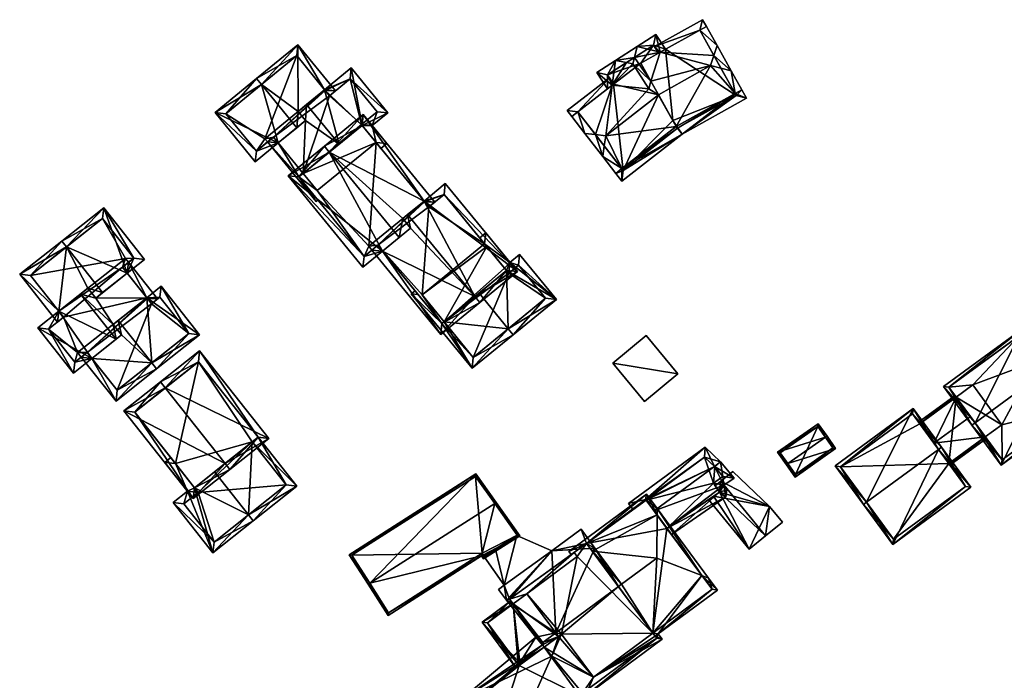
# Model space of a CAD drawing. Header units: inches. Extents: x 2523744 to 2528136, y 1148995 to 1152010.
# Tile 56 of 256: x 2524067 to 2524196, y 1150803 to 1150889. Entities that reach past the tile are written whole.
import ezdxf

# ---------------------------------------------------------------- set-up
doc = ezdxf.new("R2010")
doc.units = ezdxf.units.IN
doc.header["$MEASUREMENT"] = 0
doc.layers.add('Gebaeude Einzelhaus', color=10, linetype='Continuous')
doc.layers.add('Offenes Gebaeude', color=10, linetype='Continuous')

msp = doc.modelspace()

# ---------------------------------------------------------------- meshes
at = {"layer": 'Gebaeude Einzelhaus'}
mesh = msp.add_polyface(dxfattribs=at)
corners = [(2524142.648, 1150874.346, 466.503), (2524143.591, 1150871.5, 465.733), (2524143.791, 1150872.874, 466.503), (2524141.268, 1150874.493, 465.733), (2524143.984, 1150874.204, 467.248), (2524145.313, 1150869.283, 463.488), (2524146.103, 1150869.896, 463.488), (2524153.205, 1150875.411, 463.488), (2524150.881, 1150879.56, 467.248), (2524146.101, 1150868.268, 462.787), (2524153.996, 1150874.399, 462.787), (2524153.381, 1150875.186, 463.332), (2524160.926, 1150879.724, 463.488), (2524162.418, 1150879.103, 462.787), (2524161.799, 1150880.211, 463.488), (2524160.404, 1150882.709, 465.749), (2524159.074, 1150883.04, 466.49), (2524157.715, 1150883.378, 467.248), (2524150.885, 1150879.563, 467.248), (2524158.555, 1150886.018, 465.749), (2524158.14, 1150884.713, 466.49), (2524156.288, 1150888.028, 463.488), (2524157.161, 1150888.515, 463.488), (2524151.099, 1150885.13, 463.488), (2524149.886, 1150881.352, 465.628), (2524145.001, 1150880.947, 463.488), (2524144.837, 1150880.82, 463.488), (2524144.851, 1150880.819, 463.495), (2524140.336, 1150877.324, 463.488), (2524149.65, 1150880.354, 466.143), (2524139.545, 1150876.71, 463.488), (2524149.885, 1150881.348, 465.63), (2524146.278, 1150869.671, 463.332), (2524161.058, 1150879.488, 463.339), (2524153.444, 1150875.235, 463.339), (2524147.751, 1150884.44, 465.717), (2524145.279, 1150884.04, 464.963), (2524146.727, 1150883.782, 465.717), (2524148.119, 1150885.864, 464.963), (2524147.544, 1150883.636, 466.143), (2524142.835, 1150882.471, 462.934), (2524144.213, 1150880.324, 462.934), (2524150.96, 1150879.418, 465.726), (2524152.773, 1150876.184, 462.934), (2524150.967, 1150879.417, 465.722), (2524150.563, 1150887.433, 462.934), (2524151.792, 1150885.518, 462.934), (2524150.881, 1150879.56, 465.719), (2524150.261, 1150886.051, 463.633), (2524151.099, 1150885.132, 463.487), (2524150.916, 1150885.03, 463.633), (2524144.216, 1150882.17, 463.632), (2524145.006, 1150880.939, 463.632), (2524156.673, 1150889.39, 462.934), (2524150.375, 1150885.873, 462.934), (2524150.917, 1150885.028, 463.488), (2524138.939, 1150877.493, 462.934), (2524144.464, 1150881.783, 462.934), (2524145.001, 1150880.946, 463.488), (2524153.205, 1150875.411, 456.153), (2524152.773, 1150876.184, 456.153), (2524148.566, 1150883.715, 456.153), (2524151.792, 1150885.518, 456.153), (2524150.881, 1150879.56, 456.153), (2524145.001, 1150880.947, 456.153), (2524161.058, 1150879.488, 456.153), (2524156.288, 1150888.028, 456.153), (2524153.444, 1150875.235, 456.153), (2524146.278, 1150869.671, 456.153), (2524140.336, 1150877.324, 456.153), (2524144.216, 1150882.17, 456.153), (2524150.261, 1150886.051, 456.153), (2524150.916, 1150885.03, 456.153)]
mesh.append_faces([[corners[k] for k in face] for face in [(56, 28, 30), (56, 57, 28), (28, 57, 26), (26, 57, 58), (57, 26, 58), (57, 28, 26), (57, 56, 28), (28, 56, 30), (54, 49, 55), (54, 21, 49), (49, 21, 23), (54, 53, 21), (21, 53, 22), (21, 49, 23), (21, 54, 49), (49, 54, 55), (21, 53, 54), (21, 22, 53), (26, 52, 27), (41, 51, 26), (26, 51, 52), (51, 36, 37), (41, 40, 51), (51, 40, 36), (38, 35, 36), (36, 35, 37), (50, 48, 49), (49, 48, 46), (46, 48, 45), (45, 48, 38), (38, 48, 35), (24, 47, 44), (44, 47, 42), (24, 31, 47), (24, 39, 31), (31, 39, 29), (23, 35, 24), (24, 35, 39), (23, 38, 35), (46, 45, 23), (23, 45, 38), (42, 43, 44), (37, 26, 39), (39, 26, 29), (26, 40, 41), (37, 36, 26), (26, 36, 40), (35, 37, 39), (38, 36, 35), (35, 36, 37), (22, 19, 21), (21, 19, 20), (15, 20, 19), (15, 16, 20), (14, 12, 15), (15, 12, 16), (11, 34, 10), (34, 33, 10), (10, 33, 13), (13, 33, 14), (14, 33, 12), (6, 32, 5), (5, 32, 9), (9, 32, 10), (10, 32, 11), (6, 1, 2), (6, 5, 1), (2, 1, 0), (0, 1, 3), (0, 3, 28), (28, 3, 30), (29, 8, 31), (29, 4, 8), (28, 3, 0), (28, 30, 3), (29, 27, 4), (4, 27, 0), (26, 28, 0), (26, 0, 27), (25, 26, 27), (17, 24, 18), (20, 23, 17), (17, 23, 24), (20, 21, 23), (20, 19, 21), (21, 19, 22), (15, 20, 16), (16, 20, 17), (15, 19, 20), (12, 17, 7), (7, 17, 18), (12, 16, 17), (14, 15, 12), (12, 15, 16), (11, 12, 7), (12, 13, 14), (11, 10, 12), (12, 10, 13), (6, 11, 7), (6, 10, 11), (5, 9, 6), (6, 9, 10), (4, 7, 8), (1, 6, 2), (2, 6, 4), (4, 6, 7), (1, 5, 6), (0, 2, 4), (3, 1, 0), (0, 1, 2)]], dxfattribs={"color": 13})
mesh.append_faces([[corners[k] for k in face] for face in [(72, 61, 71), (71, 61, 70), (70, 61, 64), (63, 61, 60), (68, 63, 60), (63, 68, 64), (64, 68, 69), (60, 67, 68), (60, 65, 67), (60, 62, 65), (65, 62, 66), (61, 63, 64), (60, 61, 62), (47, 31, 8), (8, 42, 47), (43, 59, 60), (8, 7, 42), (42, 7, 43), (43, 7, 59), (59, 43, 60), (44, 18, 24), (59, 7, 43), (43, 7, 44), (44, 7, 18)]], dxfattribs={"color": 41})
mesh = msp.add_polyface(dxfattribs=at)
corners = [(2524112.085, 1150875.566, 466.401), (2524113.413, 1150875.523, 465.683), (2524115.478, 1150877.214, 463.768), (2524113.926, 1150873.318, 466.401), (2524115.334, 1150873.178, 465.683), (2524110.679, 1150883.073, 463.768), (2524107.197, 1150880.222, 466.997), (2524109.08, 1150873.105, 469.188), (2524104.835, 1150878.288, 469.188), (2524114.561, 1150872.545, 466.4), (2524104.707, 1150876.183, 468.087), (2524103.726, 1150877.38, 468.087), (2524104.395, 1150869.269, 464.536), (2524101.131, 1150873.255, 464.537), (2524099.724, 1150873.395, 463.768), (2524100.498, 1150874.029, 464.537), (2524103.836, 1150868.811, 463.981), (2524106.096, 1150865.613, 463.768), (2524106.311, 1150865.789, 463.981), (2524110.539, 1150881.665, 464.486), (2524107.274, 1150880.129, 466.997), (2524114.07, 1150877.354, 464.486), (2524112.005, 1150875.663, 466.401), (2524107.829, 1150879.446, 466.999), (2524107.197, 1150880.222, 464.598), (2524108.602, 1150880.079, 463.823), (2524103.679, 1150886.093, 463.823), (2524107.274, 1150880.129, 464.597), (2524107.829, 1150879.446, 464.6), (2524098.919, 1150880.902, 469.244), (2524098.285, 1150881.676, 469.244), (2524103.555, 1150875.24, 469.244), (2524092.85, 1150877.225, 463.823), (2524101.131, 1150873.255, 466.827), (2524098.12, 1150870.789, 463.823), (2524094.258, 1150877.085, 464.595), (2524098.26, 1150872.196, 464.595), (2524100.498, 1150874.029, 466.827), (2524103.539, 1150884.685, 464.601), (2524099.724, 1150873.395, 456.055), (2524100.498, 1150874.029, 456.055), (2524104.395, 1150869.269, 456.055), (2524112.085, 1150875.566, 456.055), (2524113.926, 1150873.318, 456.055), (2524112.005, 1150875.663, 456.055), (2524114.07, 1150877.354, 456.055), (2524110.539, 1150881.665, 456.055), (2524107.829, 1150879.446, 456.055), (2524107.274, 1150880.129, 456.055), (2524107.197, 1150880.222, 456.055), (2524099.378, 1150873.818, 456.055), (2524106.236, 1150867.02, 456.055), (2524103.539, 1150884.685, 456.055), (2524094.258, 1150877.085, 456.055), (2524098.26, 1150872.196, 456.055)]
mesh.append_faces([[corners[k] for k in face] for face in [(26, 38, 30), (30, 38, 29), (25, 24, 26), (26, 24, 38), (28, 27, 25), (25, 27, 24), (34, 36, 33), (33, 36, 37), (35, 30, 29), (34, 32, 36), (36, 32, 35), (35, 32, 30), (29, 33, 31), (29, 32, 33), (33, 32, 34), (29, 30, 32), (11, 31, 10), (11, 29, 31), (24, 26, 11), (11, 26, 29), (29, 26, 30), (28, 25, 27), (27, 25, 24), (24, 25, 26), (23, 20, 19), (5, 19, 6), (3, 4, 9), (21, 1, 22), (22, 1, 0), (0, 1, 3), (3, 1, 4), (5, 2, 19), (19, 2, 21), (21, 2, 1), (16, 13, 12), (16, 14, 13), (13, 14, 15), (18, 17, 16), (16, 17, 14), (19, 20, 6), (16, 17, 18), (16, 14, 17), (12, 13, 16), (16, 13, 14), (14, 13, 15), (7, 10, 12), (12, 10, 13), (7, 8, 10), (10, 8, 11), (4, 3, 9), (0, 6, 7), (7, 6, 8), (0, 5, 6), (0, 2, 5), (4, 1, 3), (3, 1, 0), (0, 1, 2)]], dxfattribs={"color": 13})
mesh.append_faces([[corners[k] for k in face] for face in [(49, 50, 52), (52, 50, 53), (53, 50, 54), (54, 50, 39), (37, 13, 33), (37, 15, 13), (36, 15, 37), (36, 14, 15), (36, 54, 14), (14, 54, 39), (36, 35, 54), (54, 35, 53), (35, 52, 53), (29, 38, 35), (35, 38, 52), (24, 52, 38), (24, 49, 52), (31, 33, 10), (10, 33, 13), (41, 43, 51), (41, 42, 43), (41, 44, 42), (44, 46, 45), (41, 47, 44), (44, 47, 46), (41, 40, 47), (47, 40, 48), (48, 40, 49), (49, 40, 50), (50, 40, 39), (28, 20, 23), (28, 27, 20), (28, 47, 27), (27, 47, 48), (27, 24, 20), (20, 24, 6), (27, 49, 24), (27, 48, 49), (19, 28, 23), (19, 47, 28), (19, 46, 47), (19, 21, 46), (46, 21, 45), (21, 44, 45), (21, 22, 44), (0, 44, 22), (0, 42, 44), (0, 3, 42), (42, 3, 43), (13, 41, 12), (13, 40, 41), (13, 15, 40), (14, 40, 15), (14, 39, 40), (8, 6, 11), (11, 6, 24)]], dxfattribs={"color": 41})
mesh = msp.add_polyface(dxfattribs=at)
corners = [(2524122.4, 1150848.216, 465.649), (2524127.49, 1150852.384, 470.405), (2524126.856, 1150853.158, 470.405), (2524118.446, 1150862.112, 469.801), (2524118.058, 1150863.904, 470.405), (2524114.775, 1150859.106, 466.371), (2524117.412, 1150863.375, 469.801), (2524113.368, 1150859.247, 465.649), (2524114.141, 1150859.88, 466.371), (2524132.421, 1150856.423, 465.649), (2524120.202, 1150865.659, 468.337), (2524122.988, 1150867.941, 465.649), (2524122.54, 1150849.624, 466.372), (2524131.014, 1150856.563, 466.395), (2524122.848, 1150866.534, 466.395), (2524120.278, 1150865.566, 468.337), (2524120.833, 1150864.884, 468.339), (2524121.607, 1150865.518, 466.533), (2524120.202, 1150865.659, 467.241), (2524120.278, 1150865.566, 467.241), (2524112.225, 1150876.974, 466.533), (2524107.797, 1150872.055, 471.179), (2524120.833, 1150864.884, 467.243), (2524107.163, 1150872.829, 471.179), (2524116.945, 1150860.883, 471.179), (2524102.429, 1150868.951, 466.533), (2524114.775, 1150859.106, 469.049), (2524112.211, 1150857.006, 466.533), (2524112.085, 1150875.566, 467.243), (2524103.836, 1150868.811, 467.292), (2524112.351, 1150858.414, 467.292), (2524114.141, 1150859.88, 469.049), (2524113.368, 1150859.247, 456.055), (2524114.141, 1150859.88, 456.055), (2524122.54, 1150849.624, 463.346), (2524122.54, 1150849.624, 456.055), (2524127.401, 1150853.604, 468.193), (2524122.822, 1150849.855, 463.627), (2524122.822, 1150849.855, 456.055), (2524131.014, 1150856.563, 464.879), (2524130.742, 1150856.895, 464.879), (2524131.014, 1150856.563, 464.877), (2524128.134, 1150860.079, 464.879), (2524122.848, 1150866.534, 456.055), (2524128.134, 1150860.079, 456.055), (2524120.833, 1150864.884, 456.055), (2524120.278, 1150865.566, 456.055), (2524120.202, 1150865.659, 456.055), (2524112.968, 1150859.735, 456.055), (2524119.943, 1150853.371, 456.055), (2524113.926, 1150873.318, 466.401), (2524113.926, 1150873.318, 456.055), (2524112.085, 1150875.566, 466.401), (2524109.08, 1150873.105, 469.188), (2524104.395, 1150869.269, 464.536), (2524103.836, 1150868.811, 463.981), (2524104.395, 1150869.269, 456.055), (2524103.836, 1150868.811, 456.055), (2524112.351, 1150858.414, 456.055), (2524106.236, 1150867.02, 456.055)]
mesh.append_faces([[corners[k] for k in face] for face in [(27, 30, 26), (26, 30, 31), (29, 23, 21), (27, 25, 30), (30, 25, 29), (29, 25, 23), (20, 28, 23), (23, 28, 21), (17, 18, 20), (20, 18, 28), (22, 19, 17), (17, 19, 18), (21, 26, 24), (21, 25, 26), (26, 25, 27), (21, 23, 25), (6, 24, 3), (6, 21, 24), (21, 20, 23), (17, 19, 22), (6, 18, 21), (21, 18, 20), (20, 18, 17), (17, 18, 19), (11, 14, 10), (10, 14, 15), (15, 14, 16), (13, 1, 2), (11, 9, 14), (14, 9, 13), (13, 9, 1), (0, 12, 1), (1, 12, 2), (0, 5, 12), (0, 7, 5), (5, 7, 8), (2, 10, 4), (2, 9, 10), (10, 9, 11), (2, 1, 9), (0, 5, 7), (7, 5, 8), (3, 4, 6), (0, 2, 5), (5, 2, 3), (3, 2, 4), (0, 1, 2)]], dxfattribs={"color": 13})
mesh.append_faces([[corners[k] for k in face] for face in [(59, 57, 56), (59, 58, 57), (47, 48, 51), (51, 48, 59), (59, 48, 58), (58, 48, 32), (31, 5, 26), (31, 8, 5), (30, 8, 31), (30, 7, 8), (30, 58, 7), (7, 58, 32), (30, 55, 58), (58, 55, 57), (30, 29, 55), (55, 56, 57), (55, 54, 56), (53, 28, 52), (53, 21, 28), (55, 29, 54), (54, 29, 53), (53, 29, 21), (28, 50, 52), (50, 47, 51), (28, 18, 50), (50, 18, 47), (24, 26, 3), (3, 26, 5), (33, 49, 35), (35, 49, 38), (33, 45, 49), (49, 45, 44), (44, 45, 43), (33, 46, 45), (33, 47, 46), (33, 48, 47), (33, 32, 48), (22, 15, 16), (22, 19, 15), (22, 45, 19), (19, 45, 46), (19, 10, 15), (19, 18, 10), (19, 46, 18), (18, 46, 47), (14, 22, 16), (14, 45, 22), (14, 43, 45), (14, 42, 43), (43, 42, 44), (14, 13, 42), (42, 13, 40), (40, 13, 41), (13, 36, 39), (37, 34, 38), (38, 34, 35), (36, 12, 37), (37, 12, 34), (13, 2, 36), (36, 2, 12), (34, 33, 35), (34, 5, 33), (33, 5, 8), (34, 12, 5), (7, 33, 8), (7, 32, 33), (4, 10, 6), (6, 10, 18)]], dxfattribs={"color": 41})
mesh = msp.add_polyface(dxfattribs=at)
corners = [(2524090.833, 1150848.163, 463.817), (2524085.805, 1150854.501, 463.817), (2524083.928, 1150853.013, 465.511), (2524084.572, 1150844.475, 468.905), (2524080.166, 1150850.031, 468.905), (2524085.193, 1150843.691, 468.905), (2524076.736, 1150845.076, 464.569), (2524076.115, 1150845.859, 464.569), (2524075.331, 1150845.238, 463.817), (2524079.891, 1150839.488, 463.817), (2524080.613, 1150848.149, 468.289), (2524079.525, 1150849.522, 468.289), (2524089.428, 1150848.325, 464.524), (2524085.643, 1150853.096, 464.524), (2524084.023, 1150852.893, 465.511), (2524084.544, 1150852.225, 465.516), (2524080.054, 1150840.893, 464.57), (2524069.639, 1150849.048, 463.817), (2524074.313, 1150843.154, 463.817), (2524076.736, 1150845.076, 466.024), (2524072.391, 1150851.23, 466.323), (2524079.9, 1150847.584, 468.905), (2524075.226, 1150853.478, 468.905), (2524083.928, 1150853.013, 464.489), (2524085.328, 1150852.846, 463.817), (2524081.526, 1150857.64, 463.817), (2524084.023, 1150852.893, 464.489), (2524084.544, 1150852.225, 464.493), (2524081.366, 1150856.236, 464.492), (2524080.743, 1150857.019, 464.493), (2524077.226, 1150852.954, 468.066), (2524076.199, 1150854.249, 468.066), (2524071.044, 1150848.885, 464.53), (2524073.013, 1150850.446, 466.323), (2524074.475, 1150844.559, 464.531), (2524076.115, 1150845.859, 466.024), (2524073.396, 1150859.646, 468.905), (2524072.775, 1150860.429, 468.905), (2524067.278, 1150856.07, 463.817), (2524072.391, 1150851.23, 464.542), (2524072.229, 1150849.825, 463.817), (2524073.013, 1150850.446, 464.542), (2524078.133, 1150853.673, 468.905), (2524081.366, 1150856.236, 465.913), (2524083.63, 1150858.031, 463.817), (2524078.273, 1150864.789, 463.817), (2524080.743, 1150857.019, 465.914), (2524082.225, 1150858.194, 464.542), (2524078.11, 1150863.384, 464.543), (2524068.683, 1150855.908, 464.542), (2524075.331, 1150845.238, 456.505), (2524076.115, 1150845.859, 456.505), (2524080.054, 1150840.893, 456.505), (2524089.428, 1150848.325, 456.505), (2524085.643, 1150853.096, 456.505), (2524084.544, 1150852.225, 456.505), (2524084.023, 1150852.893, 456.505), (2524083.928, 1150853.013, 456.505), (2524074.865, 1150845.826, 456.505), (2524072.391, 1150851.23, 456.505), (2524073.013, 1150850.446, 456.505), (2524071.044, 1150848.885, 456.505), (2524074.475, 1150844.559, 456.505), (2524080.743, 1150857.019, 456.505), (2524081.526, 1150857.64, 456.505), (2524081.121, 1150858.151, 456.505), (2524082.225, 1150858.194, 456.505), (2524078.11, 1150863.384, 456.505), (2524068.683, 1150855.908, 456.505)]
mesh.append_faces([[corners[k] for k in face] for face in [(40, 39, 41), (49, 37, 36), (40, 38, 39), (39, 38, 49), (49, 38, 37), (45, 48, 37), (37, 48, 36), (43, 47, 44), (44, 47, 45), (45, 47, 48), (43, 46, 47), (43, 36, 42), (43, 45, 36), (36, 45, 37), (43, 44, 45), (36, 31, 42), (42, 31, 30), (36, 39, 31), (39, 40, 41), (36, 38, 39), (39, 38, 40), (36, 37, 38), (23, 24, 26), (26, 24, 27), (29, 25, 28), (28, 25, 23), (23, 25, 24), (18, 34, 19), (19, 34, 35), (17, 32, 18), (18, 32, 34), (17, 20, 32), (32, 20, 33), (11, 21, 10), (11, 22, 21), (23, 30, 11), (11, 30, 22), (22, 30, 31), (23, 28, 30), (23, 25, 28), (28, 25, 29), (27, 24, 26), (26, 24, 23), (23, 24, 25), (20, 21, 22), (17, 19, 20), (20, 19, 21), (17, 18, 19), (9, 16, 5), (5, 16, 3), (8, 6, 9), (9, 6, 16), (8, 7, 6), (1, 13, 2), (2, 13, 14), (14, 13, 15), (0, 12, 1), (1, 12, 13), (0, 5, 12), (12, 5, 3), (10, 4, 11), (6, 3, 10), (10, 3, 4), (6, 9, 3), (3, 9, 5), (6, 8, 9), (6, 7, 8), (0, 3, 5), (0, 2, 3), (3, 2, 4), (0, 1, 2)]], dxfattribs={"color": 13})
mesh.append_faces([[corners[k] for k in face] for face in [(64, 65, 66), (66, 65, 67), (67, 65, 68), (68, 65, 59), (43, 30, 28), (43, 42, 30), (49, 59, 39), (49, 68, 59), (49, 67, 68), (36, 48, 49), (49, 48, 67), (48, 47, 67), (67, 47, 66), (47, 25, 66), (66, 25, 64), (46, 29, 47), (47, 29, 25), (43, 29, 46), (43, 28, 29), (63, 65, 64), (63, 59, 65), (63, 60, 59), (60, 58, 61), (61, 58, 62), (62, 58, 50), (63, 57, 60), (60, 57, 58), (29, 63, 25), (25, 63, 64), (28, 63, 29), (28, 57, 63), (28, 23, 57), (21, 19, 10), (10, 19, 6), (35, 6, 19), (35, 7, 6), (34, 7, 35), (34, 8, 7), (34, 62, 8), (8, 62, 50), (34, 32, 62), (62, 32, 61), (41, 32, 33), (41, 60, 32), (32, 60, 61), (39, 41, 20), (20, 41, 33), (39, 60, 41), (39, 59, 60), (22, 31, 20), (20, 31, 39), (52, 55, 53), (53, 55, 54), (52, 51, 55), (55, 51, 56), (56, 51, 57), (57, 51, 58), (58, 51, 50), (27, 14, 15), (27, 26, 14), (27, 55, 26), (26, 55, 56), (26, 2, 14), (26, 23, 2), (26, 56, 23), (23, 56, 57), (13, 27, 15), (13, 54, 27), (27, 54, 55), (13, 12, 54), (54, 12, 53), (12, 52, 53), (3, 16, 12), (12, 16, 52), (6, 52, 16), (6, 51, 52), (6, 7, 51), (8, 51, 7), (8, 50, 51), (4, 2, 11), (11, 2, 23)]], dxfattribs={"color": 41})
mesh = msp.add_polyface(dxfattribs=at)
corners = [(2524131.232, 1150848.924, 468.193), (2524131.866, 1150848.15, 468.193), (2524137.534, 1150852.791, 462.994), (2524131.441, 1150857.62, 464.169), (2524132.721, 1150858.669, 462.994), (2524131.014, 1150856.563, 464.877), (2524128.134, 1150860.079, 464.879), (2524128.274, 1150861.486, 464.169), (2524130.742, 1150856.895, 464.879), (2524127.501, 1150860.853, 464.878), (2524127.401, 1150853.604, 468.193), (2524119.43, 1150853.422, 463.346), (2524119.027, 1150853.914, 463.346), (2524118.535, 1150853.511, 462.855), (2524122.54, 1150849.624, 463.346), (2524126.514, 1150843.768, 462.855), (2524122.822, 1150849.855, 463.627), (2524126.654, 1150845.175, 463.626), (2524132.581, 1150857.261, 463.704), (2524131.301, 1150856.213, 464.878), (2524130.746, 1150856.895, 464.877), (2524136.126, 1150852.931, 463.704), (2524130.746, 1150856.895, 456.055), (2524128.422, 1150859.728, 456.055), (2524128.134, 1150860.079, 456.055), (2524122.822, 1150849.855, 456.055), (2524126.654, 1150845.175, 456.055), (2524136.126, 1150852.931, 456.055), (2524132.581, 1150857.261, 456.055), (2524131.301, 1150856.213, 456.055), (2524119.943, 1150853.371, 456.055)]
mesh.append_faces([[corners[k] for k in face] for face in [(7, 6, 9), (21, 1, 0), (18, 2, 21), (21, 2, 1), (18, 4, 2), (7, 3, 6), (6, 3, 20), (20, 3, 19), (19, 3, 18), (18, 3, 4), (15, 17, 1), (1, 17, 0), (15, 14, 17), (17, 14, 16), (15, 13, 14), (14, 13, 11), (11, 13, 12), (16, 0, 10), (14, 15, 16), (16, 15, 0), (0, 15, 1), (11, 13, 14), (14, 13, 15), (11, 12, 13), (0, 5, 10), (6, 7, 9), (5, 3, 8), (8, 3, 6), (6, 3, 7), (0, 2, 5), (5, 2, 3), (3, 2, 4), (0, 1, 2)]], dxfattribs={"color": 13})
mesh.append_faces([[corners[k] for k in face] for face in [(23, 30, 24), (23, 25, 30), (25, 29, 26), (26, 29, 27), (27, 29, 28), (23, 22, 25), (25, 22, 29), (19, 29, 20), (20, 29, 22), (19, 18, 29), (29, 18, 28), (18, 21, 28), (28, 21, 27), (0, 17, 21), (21, 17, 27), (27, 17, 26), (26, 17, 25), (25, 17, 16), (20, 23, 6), (6, 23, 24), (20, 22, 23)]], dxfattribs={"color": 41})
mesh = msp.add_polyface(dxfattribs=at)
corners = [(2524201.829, 1150843.588, 463.307), (2524195.756, 1150831.101, 458.66), (2524206.065, 1150838.65, 458.66), (2524192.327, 1150836.63, 463.307), (2524191.924, 1150836.335, 463.307), (2524202.233, 1150843.884, 463.307), (2524198.525, 1150848.946, 458.66), (2524188.216, 1150841.398, 458.66), (2524205.366, 1150838.758, 459.018), (2524195.864, 1150831.8, 459.018), (2524198.418, 1150848.248, 459.03), (2524188.915, 1150841.29, 459.03), (2524200.801, 1150844.993, 458.566), (2524205.366, 1150838.758, 451.965), (2524200.801, 1150844.993, 451.965), (2524198.418, 1150848.248, 458.37), (2524198.151, 1150848.052, 458.1), (2524188.915, 1150841.29, 451.965), (2524198.151, 1150848.052, 451.965), (2524193.662, 1150834.806, 457.64), (2524195.864, 1150831.8, 451.965), (2524191.726, 1150837.451, 459.49), (2524189.856, 1150840.005, 457.645), (2524189.856, 1150840.005, 451.965), (2524193.663, 1150834.806, 451.965), (2524195.831, 1150836.394, 451.965), (2524200.32, 1150844.685, 451.965), (2524200.726, 1150844.944, 451.965), (2524192.025, 1150841.593, 451.965)]
mesh.append_faces([[corners[k] for k in face] for face in [(3, 9, 4), (11, 3, 4), (7, 11, 4), (10, 11, 6), (6, 11, 7), (0, 10, 5), (8, 0, 5), (5, 10, 6), (2, 8, 5), (1, 9, 8), (4, 9, 1), (1, 8, 2), (3, 7, 4), (0, 6, 3), (3, 6, 7), (0, 5, 6), (0, 2, 5), (4, 1, 3), (3, 1, 0), (0, 1, 2)]], dxfattribs={"color": 13})
mesh.append_faces([[corners[k] for k in face] for face in [(26, 28, 18), (18, 28, 17), (17, 28, 23), (26, 25, 28), (25, 20, 24), (14, 13, 27), (27, 13, 26), (26, 13, 25), (25, 13, 20), (8, 9, 13), (13, 9, 20), (20, 19, 24), (22, 17, 23), (21, 11, 22), (22, 11, 17), (19, 3, 21), (21, 3, 11), (20, 9, 19), (19, 9, 3), (17, 16, 18), (16, 10, 15), (17, 11, 16), (16, 11, 10), (10, 12, 15), (12, 13, 14), (12, 8, 13), (10, 0, 12), (12, 0, 8)]], dxfattribs={"color": 41})
mesh = msp.add_polyface(dxfattribs=at)
corners = [(2524094.16, 1150831.322, 470.509), (2524094.781, 1150830.539, 470.509), (2524099.906, 1150834.603, 465.973), (2524086.329, 1150841.198, 470.509), (2524090.833, 1150846.045, 465.973), (2524085.708, 1150841.981, 470.509), (2524080.923, 1150838.188, 465.973), (2524089.996, 1150826.744, 465.973), (2524090.67, 1150844.64, 466.667), (2524098.501, 1150834.765, 466.667), (2524082.328, 1150838.025, 466.716), (2524090.159, 1150828.149, 466.716), (2524090.67, 1150844.64, 456.298), (2524098.501, 1150834.765, 456.298), (2524082.328, 1150838.025, 456.298), (2524087.664, 1150831.295, 465.675), (2524090.159, 1150828.149, 465.676), (2524087.664, 1150831.295, 456.298), (2524090.158, 1150828.148, 465.674), (2524090.159, 1150828.149, 456.298), (2524092.757, 1150830.21, 468.185), (2524097.705, 1150834.134, 463.794), (2524097.705, 1150834.134, 456.298)]
mesh.append_faces([[corners[k] for k in face] for face in [(11, 0, 1), (1, 0, 9), (1, 9, 2), (10, 11, 7), (7, 11, 1), (6, 10, 7), (3, 10, 5), (8, 3, 5), (5, 10, 6), (9, 8, 4), (2, 9, 4), (4, 8, 5), (0, 7, 1), (3, 6, 0), (0, 6, 7), (3, 5, 6), (3, 4, 5), (0, 2, 3), (3, 2, 4), (0, 1, 2)]], dxfattribs={"color": 13})
mesh.append_faces([[corners[k] for k in face] for face in [(22, 12, 13), (22, 17, 12), (12, 17, 14), (22, 19, 17), (13, 21, 22), (20, 11, 16), (20, 0, 11), (13, 9, 21), (21, 9, 20), (20, 9, 0), (15, 17, 18), (18, 17, 19), (15, 14, 17), (15, 10, 14), (15, 11, 10), (15, 16, 11), (3, 8, 10), (10, 8, 14), (14, 8, 12), (8, 9, 12), (12, 9, 13)]], dxfattribs={"color": 41})
mesh = msp.add_polyface(dxfattribs=at)
corners = [(2524193.662, 1150834.806, 457.64), (2524191.726, 1150837.451, 459.49), (2524186.955, 1150833.957, 459.49), (2524188.891, 1150831.313, 457.64), (2524189.039, 1150831.111, 457.499), (2524193.81, 1150834.604, 457.499), (2524189.856, 1150840.005, 457.645), (2524185.084, 1150836.512, 457.645), (2524189.708, 1150840.207, 457.499), (2524184.936, 1150836.714, 457.499), (2524185.084, 1150836.512, 451.965), (2524189.856, 1150840.005, 451.965), (2524188.891, 1150831.313, 451.965), (2524193.663, 1150834.806, 451.965), (2524192.025, 1150841.593, 451.965), (2524195.831, 1150836.394, 451.965)]
mesh.append_faces([[corners[k] for k in face] for face in [(8, 7, 9), (8, 6, 7), (3, 0, 4), (4, 0, 5), (7, 8, 9), (7, 6, 8), (7, 2, 6), (6, 2, 1), (0, 4, 5), (0, 3, 4), (0, 2, 3), (0, 1, 2)]], dxfattribs={"color": 13})
mesh.append_faces([[corners[k] for k in face] for face in [(11, 12, 10), (11, 13, 12), (11, 15, 13), (11, 14, 15), (13, 0, 12), (12, 0, 3), (10, 6, 11), (10, 7, 6)]], dxfattribs={"color": 41})
mesh = msp.add_polyface(dxfattribs=at)
corners = [(2524178.136, 1150826.239, 463.307), (2524184.251, 1150838.495, 458.66), (2524174.025, 1150831.006, 458.66), (2524187.556, 1150833.136, 463.307), (2524187.959, 1150833.431, 463.307), (2524177.733, 1150825.944, 463.307), (2524181.565, 1150820.71, 458.66), (2524191.791, 1150828.198, 458.66), (2524174.724, 1150830.899, 459.03), (2524181.673, 1150821.409, 459.018), (2524191.093, 1150828.305, 459.017), (2524184.144, 1150837.796, 459.031), (2524186.955, 1150833.957, 459.49), (2524185.084, 1150836.512, 457.645), (2524184.144, 1150837.796, 451.965), (2524188.891, 1150831.313, 457.64), (2524191.093, 1150828.305, 451.965), (2524188.891, 1150831.313, 451.965), (2524185.084, 1150836.512, 451.965), (2524174.724, 1150830.899, 451.965), (2524181.673, 1150821.409, 451.965)]
mesh.append_faces([[corners[k] for k in face] for face in [(11, 8, 1), (3, 11, 4), (10, 3, 4), (4, 11, 1), (7, 10, 4), (6, 9, 10), (6, 10, 7), (0, 9, 5), (8, 0, 5), (5, 9, 6), (1, 8, 2), (2, 8, 5), (3, 7, 4), (5, 6, 0), (0, 6, 3), (3, 6, 7), (0, 2, 5), (4, 1, 3), (3, 1, 0), (0, 1, 2)]], dxfattribs={"color": 13})
mesh.append_faces([[corners[k] for k in face] for face in [(17, 19, 18), (18, 19, 14), (16, 20, 17), (17, 20, 19), (10, 20, 16), (10, 9, 20), (9, 19, 20), (0, 8, 9), (9, 8, 19), (8, 14, 19), (8, 11, 14), (14, 13, 18), (15, 16, 17), (15, 10, 16), (12, 3, 15), (15, 3, 10), (14, 11, 13), (13, 11, 12), (12, 11, 3)]], dxfattribs={"color": 41})
mesh = msp.add_polyface(dxfattribs=at)
corners = [(2524167.839, 1150831.3, 458.764), (2524166.491, 1150832.784, 457.474), (2524167.634, 1150831.156, 458.764), (2524172.749, 1150834.749, 458.764), (2524171.813, 1150836.519, 457.474), (2524172.955, 1150834.893, 458.764), (2524168.764, 1150829.546, 457.474), (2524174.085, 1150833.283, 457.474), (2524166.84, 1150832.723, 457.636), (2524171.751, 1150836.17, 457.636), (2524168.825, 1150829.895, 457.638), (2524173.736, 1150833.344, 457.638), (2524173.736, 1150833.344, 452.149), (2524171.751, 1150836.17, 452.149), (2524166.84, 1150832.723, 452.149), (2524168.825, 1150829.895, 452.149)]
mesh.append_faces([[corners[k] for k in face] for face in [(3, 9, 5), (11, 3, 5), (5, 9, 4), (7, 11, 5), (6, 10, 11), (6, 11, 7), (0, 10, 2), (8, 0, 2), (2, 10, 6), (9, 8, 1), (4, 9, 1), (1, 8, 2), (0, 7, 3), (3, 7, 5), (0, 6, 7), (0, 2, 6), (4, 3, 5), (4, 1, 3), (3, 1, 0), (0, 1, 2)]], dxfattribs={"color": 13})
mesh.append_faces([[corners[k] for k in face] for face in [(13, 15, 14), (12, 15, 13), (11, 15, 12), (10, 15, 11), (0, 15, 10), (14, 15, 8), (8, 15, 0), (13, 14, 9), (9, 14, 8), (12, 13, 9), (3, 12, 9), (11, 12, 3)]], dxfattribs={"color": 41})
mesh = msp.add_polyface(dxfattribs=at)
corners = [(2524089.234, 1150827.704, 464.918), (2524087.35, 1150826.21, 463.098), (2524092.574, 1150819.62, 463.098), (2524097.22, 1150824.581, 468.185), (2524097.841, 1150823.798, 468.185), (2524090.159, 1150828.149, 465.676), (2524092.757, 1150830.21, 468.185), (2524087.664, 1150831.295, 465.675), (2524086.259, 1150831.458, 464.918), (2524087.043, 1150832.079, 465.675), (2524103.574, 1150828.343, 463.098), (2524097.705, 1150834.134, 463.794), (2524098.489, 1150834.755, 463.098), (2524102.169, 1150828.505, 463.793), (2524088.755, 1150826.048, 463.855), (2524092.736, 1150821.025, 463.855), (2524090.158, 1150828.148, 465.674), (2524090.639, 1150827.541, 465.674), (2524097.705, 1150834.134, 456.298), (2524102.169, 1150828.505, 456.298), (2524090.639, 1150827.541, 456.298), (2524090.159, 1150828.149, 456.298), (2524088.755, 1150826.048, 456.298), (2524092.736, 1150821.025, 456.298)]
mesh.append_faces([[corners[k] for k in face] for face in [(2, 15, 4), (4, 15, 3), (7, 8, 9), (14, 0, 17), (17, 0, 16), (16, 0, 7), (7, 0, 8), (2, 1, 15), (15, 1, 14), (14, 1, 0), (4, 13, 10), (10, 13, 12), (12, 13, 11), (4, 3, 13), (3, 11, 6), (3, 10, 11), (11, 10, 12), (3, 4, 10), (0, 7, 8), (8, 7, 9), (0, 5, 7), (5, 3, 6), (0, 2, 5), (5, 2, 3), (3, 2, 4), (0, 1, 2)]], dxfattribs={"color": 13})
mesh.append_faces([[corners[k] for k in face] for face in [(19, 20, 18), (18, 20, 21), (19, 23, 20), (20, 23, 22), (13, 23, 19), (13, 15, 23), (13, 3, 15), (15, 14, 23), (23, 14, 22), (14, 20, 22), (14, 17, 20), (21, 20, 16), (16, 20, 17), (19, 18, 13), (13, 18, 11)]], dxfattribs={"color": 41})
mesh = msp.add_polyface(dxfattribs=at)
corners = [(2524152.003, 1150822.82, 461.108), (2524152.598, 1150822.015, 460.578), (2524159.728, 1150826.934, 460.428), (2524159.45, 1150828.484, 461.174), (2524159.852, 1150827.85, 460.779), (2524158.208, 1150830.936, 462.607), (2524160.781, 1150829.4, 461.146), (2524150.317, 1150825.1, 462.607), (2524159.024, 1150831.539, 462.607), (2524149.214, 1150826.591, 461.488), (2524157.005, 1150833.468, 460.948), (2524146.989, 1150826.059, 460.948), (2524147.521, 1150825.339, 461.488), (2524149.276, 1150826.507, 461.551), (2524156.923, 1150832.163, 461.551), (2524159.317, 1150829.607, 461.693), (2524158.289, 1150830.859, 462.549), (2524158.859, 1150827.549, 460.962), (2524158.09, 1150828.762, 461.72), (2524158.326, 1150828.39, 460.241), (2524158.09, 1150828.762, 454.473), (2524158.859, 1150827.549, 459.694), (2524158.859, 1150827.549, 454.473), (2524158.326, 1150828.39, 460.341), (2524158.859, 1150827.549, 460.28), (2524159.317, 1150829.607, 454.473), (2524158.289, 1150830.859, 454.473), (2524156.923, 1150832.163, 454.473), (2524149.276, 1150826.507, 454.473), (2524157.457, 1150826.582, 459.299), (2524152.003, 1150822.82, 454.473), (2524157.457, 1150826.582, 459.399), (2524158.104, 1150827.028, 459.255)]
mesh.append_faces([[corners[k] for k in face] for face in [(17, 1, 0), (17, 2, 1), (17, 4, 2), (15, 3, 18), (18, 3, 17), (17, 3, 4), (15, 6, 3), (5, 8, 16), (16, 8, 15), (15, 8, 6), (11, 9, 12), (9, 14, 13), (14, 8, 5), (11, 10, 9), (9, 10, 14), (14, 10, 8), (5, 13, 7), (5, 9, 13), (9, 11, 12), (8, 10, 5), (5, 10, 9), (9, 10, 11), (5, 6, 8), (0, 3, 7), (7, 3, 5), (5, 3, 6), (0, 2, 3), (3, 2, 4), (0, 1, 2)]], dxfattribs={"color": 13})
mesh.append_faces([[corners[k] for k in face] for face in [(20, 26, 25), (20, 27, 26), (20, 28, 27), (20, 30, 28), (20, 22, 30), (17, 31, 24), (29, 22, 32), (32, 22, 21), (29, 30, 22), (17, 0, 31), (31, 0, 29), (29, 0, 30), (27, 28, 14), (14, 28, 13), (14, 26, 27), (14, 16, 26), (5, 16, 14), (16, 15, 26), (26, 15, 25), (15, 20, 25), (15, 18, 20), (23, 17, 24), (19, 18, 23), (23, 18, 17), (22, 20, 21), (21, 20, 19), (19, 20, 18)]], dxfattribs={"color": 41})
mesh = msp.add_polyface(dxfattribs=at)
corners = [(2524113.098, 1150815.646, 467.88), (2524126.985, 1150829.948, 464.635), (2524110.42, 1150819.376, 464.635), (2524129.452, 1150826.084, 467.88), (2524129.663, 1150826.218, 467.88), (2524112.886, 1150815.511, 467.88), (2524115.491, 1150811.429, 464.635), (2524127.734, 1150819.243, 464.635), (2524132.756, 1150821.858, 464.302), (2524128.001, 1150818.823, 464.302), (2524110.766, 1150819.3, 464.812), (2524115.568, 1150811.775, 464.803), (2524128.078, 1150819.169, 464.469), (2524127.81, 1150819.588, 464.803), (2524132.4, 1150821.928, 464.47), (2524126.92, 1150829.61, 464.812), (2524129.46, 1150826.073, 467.871), (2524129.46, 1150826.073, 454.473), (2524132.4, 1150821.928, 454.473), (2524126.92, 1150829.61, 454.473), (2524110.766, 1150819.3, 454.473), (2524115.568, 1150811.775, 454.473), (2524127.81, 1150819.588, 454.473), (2524128.078, 1150819.169, 454.473)]
mesh.append_faces([[corners[k] for k in face] for face in [(15, 10, 1), (3, 15, 4), (16, 3, 4), (14, 16, 4), (4, 15, 1), (8, 14, 4), (9, 12, 14), (9, 14, 8), (13, 12, 7), (11, 13, 7), (7, 12, 9), (6, 11, 7), (0, 11, 5), (10, 0, 5), (5, 11, 6), (1, 10, 2), (2, 10, 5), (3, 8, 4), (0, 7, 3), (3, 7, 8), (8, 7, 9), (5, 6, 0), (0, 6, 7), (0, 2, 5), (4, 1, 3), (3, 1, 0), (0, 1, 2)]], dxfattribs={"color": 13})
mesh.append_faces([[corners[k] for k in face] for face in [(20, 22, 21), (19, 22, 20), (17, 22, 19), (18, 23, 22), (18, 22, 17), (12, 23, 18), (12, 18, 14), (22, 23, 12), (13, 22, 12), (21, 22, 11), (11, 22, 13), (20, 21, 11), (0, 20, 11), (10, 20, 0), (19, 20, 15), (15, 20, 10), (17, 19, 15), (3, 17, 15), (16, 17, 3), (18, 17, 14), (14, 17, 16)]], dxfattribs={"color": 41})
mesh = msp.add_polyface(dxfattribs=at)
corners = [(2524156.566, 1150816.651, 465.957), (2524150.706, 1150825.415, 465.34), (2524150.701, 1150824.58, 465.863), (2524157.438, 1150816.313, 465.449), (2524150.669, 1150818.935, 469.398), (2524141.465, 1150820.86, 463.907), (2524149.319, 1150827.291, 463.515), (2524139.164, 1150819.781, 463.515), (2524141.461, 1150820.857, 463.907), (2524139.449, 1150819.396, 463.89), (2524142.244, 1150819.846, 464.907), (2524146.058, 1150815.525, 469.398), (2524145.657, 1150815.23, 469.397), (2524150.866, 1150809.025, 464.194), (2524150.167, 1150809.131, 464.516), (2524150.464, 1150808.728, 464.194), (2524138.209, 1150808.988, 469.019), (2524142.37, 1150803.364, 464.516), (2524158.598, 1150814.744, 464.194), (2524137.456, 1150809.164, 469.398), (2524137.806, 1150808.69, 469.019), (2524149.214, 1150826.591, 463.907), (2524157.899, 1150814.849, 464.516), (2524131.872, 1150812.937, 462.64), (2524131.563, 1150813.339, 462.414), (2524127.803, 1150810.559, 462.414), (2524132.505, 1150805.045, 465.634), (2524132.121, 1150804.722, 465.648), (2524132.75, 1150805.25, 465.626), (2524135.694, 1150807.581, 465.57), (2524135.884, 1150807.731, 465.567), (2524128.503, 1150810.454, 462.637), (2524150.167, 1150809.131, 454.473), (2524157.899, 1150814.849, 454.473), (2524150.317, 1150825.1, 462.607), (2524149.276, 1150826.507, 461.551), (2524149.214, 1150826.591, 461.488), (2524152.003, 1150822.82, 461.108), (2524152.003, 1150822.82, 454.473), (2524149.276, 1150826.507, 454.473), (2524149.214, 1150826.591, 454.473), (2524141.461, 1150820.857, 454.473), (2524138.209, 1150808.988, 454.473), (2524133.68, 1150814.27, 454.473), (2524140.27, 1150819.126, 454.473), (2524137.806, 1150808.69, 454.473), (2524139.864, 1150819.676, 454.473), (2524142.37, 1150803.364, 454.473), (2524131.872, 1150812.937, 454.473), (2524128.503, 1150810.454, 454.473), (2524132.505, 1150805.045, 454.473), (2524135.927, 1150807.301, 454.473), (2524132.636, 1150804.868, 454.473)]
mesh.append_faces([[corners[k] for k in face] for face in [(31, 24, 23), (31, 25, 24), (31, 27, 25), (31, 26, 27), (23, 29, 30), (23, 28, 29), (23, 25, 28), (28, 25, 26), (26, 25, 27), (23, 24, 25), (13, 22, 18), (18, 22, 3), (3, 22, 0), (15, 14, 13), (13, 14, 22), (2, 1, 0), (0, 1, 3), (7, 8, 9), (6, 5, 7), (7, 5, 8), (1, 21, 6), (6, 21, 5), (1, 2, 21), (16, 19, 20), (16, 12, 19), (0, 18, 3), (0, 13, 18), (17, 14, 16), (16, 14, 12), (12, 14, 11), (11, 14, 4), (4, 14, 0), (0, 14, 13), (13, 14, 15), (2, 10, 4), (4, 10, 11), (11, 10, 12), (2, 5, 10), (5, 7, 8), (8, 7, 9), (1, 6, 2), (2, 6, 5), (5, 6, 7), (0, 2, 4), (3, 1, 0), (0, 1, 2)]], dxfattribs={"color": 13})
mesh.append_faces([[corners[k] for k in face] for face in [(50, 51, 52), (50, 48, 51), (51, 48, 45), (45, 48, 43), (50, 49, 48), (49, 50, 31), (31, 50, 26), (23, 48, 31), (31, 48, 49), (42, 32, 47), (32, 38, 33), (32, 41, 38), (38, 41, 39), (39, 41, 40), (42, 44, 32), (32, 44, 41), (41, 44, 46), (45, 43, 42), (42, 43, 44), (5, 41, 8), (5, 36, 41), (41, 36, 40), (5, 21, 36), (36, 39, 40), (36, 35, 39), (37, 33, 38), (37, 22, 33), (37, 0, 22), (34, 2, 37), (37, 2, 0), (36, 21, 35), (35, 21, 34), (34, 21, 2), (33, 22, 32), (32, 22, 14)]], dxfattribs={"color": 41})
mesh = msp.add_polyface(dxfattribs=at)
corners = [(2524131.019, 1150792.859, 471.586), (2524140.957, 1150801.26, 471.533), (2524136.916, 1150806.114, 468.026), (2524124.858, 1150800.258, 466.24), (2524135.694, 1150807.581, 466.966), (2524134.858, 1150808.585, 466.24), (2524140.641, 1150800.871, 471.586), (2524147.041, 1150793.954, 466.093), (2524141.019, 1150801.186, 471.586), (2524137.041, 1150785.626, 466.093), (2524131.208, 1150793.017, 471.586), (2524132.75, 1150805.25, 466.914), (2524125.9, 1150799.5, 466.934), (2524136.875, 1150786.095, 466.365), (2524146.7, 1150794.3, 466.376), (2524140.556, 1150800.963, 471.517), (2524137.806, 1150808.69, 469.019), (2524137.456, 1150809.164, 469.398), (2524135.751, 1150807.903, 469.398), (2524135.694, 1150807.581, 469.253), (2524135.55, 1150807.754, 469.398), (2524142.37, 1150803.364, 464.516), (2524140.957, 1150801.26, 463.967), (2524138.209, 1150808.988, 469.019), (2524141.279, 1150800.875, 463.645), (2524151.373, 1150808.34, 463.645), (2524150.464, 1150808.728, 464.194), (2524150.866, 1150809.025, 464.194), (2524150.167, 1150809.131, 464.516), (2524131.004, 1150813.435, 464.752), (2524130.695, 1150815.385, 463.632), (2524129.961, 1150814.843, 463.632), (2524136.945, 1150819.906, 463.684), (2524132.362, 1150821.904, 460.918), (2524129.566, 1150820.119, 460.772), (2524128.14, 1150819.064, 460.772), (2524134.858, 1150808.585, 468.708), (2524142.573, 1150820.238, 465.653), (2524145.657, 1150815.23, 469.397), (2524146.058, 1150815.525, 469.398), (2524140.773, 1150822.738, 463.684), (2524150.674, 1150808.445, 463.967), (2524131.4, 1150813.55, 464.843), (2524141.465, 1150820.86, 464.912), (2524142.244, 1150819.846, 465.729), (2524135.884, 1150807.731, 469.258), (2524132.75, 1150805.25, 465.626), (2524135.694, 1150807.581, 465.57), (2524132.505, 1150805.045, 465.634), (2524125.9, 1150799.5, 454.473), (2524132.505, 1150805.045, 454.473), (2524125.9, 1150799.5, 465.732), (2524131.909, 1150792.16, 462.455), (2524133.208, 1150790.574, 461.733), (2524136.875, 1150786.095, 454.473), (2524128.684, 1150796.099, 468.383), (2524129.501, 1150795.102, 466.268), (2524125.919, 1150799.477, 465.75), (2524125.919, 1150799.477, 454.473), (2524130.186, 1150794.265, 461.332), (2524129.501, 1150795.102, 454.473), (2524130.186, 1150794.265, 454.473), (2524133.208, 1150790.574, 454.473), (2524146.7, 1150794.3, 454.473), (2524140.556, 1150800.963, 454.473), (2524140.957, 1150801.26, 454.473), (2524132.636, 1150804.868, 454.473), (2524135.927, 1150807.301, 454.473), (2524150.674, 1150808.445, 454.473), (2524150.167, 1150809.131, 454.473), (2524142.244, 1150819.846, 464.907), (2524141.465, 1150820.86, 463.907), (2524141.461, 1150820.857, 463.907), (2524131.4, 1150813.55, 454.473), (2524141.461, 1150820.857, 454.473), (2524131.872, 1150812.937, 462.64), (2524135.884, 1150807.731, 465.567), (2524131.872, 1150812.937, 454.473), (2524137.806, 1150808.69, 454.473), (2524138.209, 1150808.988, 454.473), (2524142.37, 1150803.364, 454.473), (2524139.864, 1150819.676, 454.473), (2524133.68, 1150814.27, 454.473), (2524140.27, 1150819.126, 454.473)]
mesh.append_faces([[corners[k] for k in face] for face in [(20, 18, 19), (19, 18, 45), (44, 39, 38), (43, 37, 44), (44, 37, 39), (43, 40, 37), (42, 32, 43), (43, 32, 40), (42, 30, 32), (32, 30, 33), (33, 30, 34), (34, 30, 35), (42, 29, 30), (30, 29, 31), (20, 36, 18), (18, 36, 42), (42, 36, 29), (41, 24, 22), (41, 25, 24), (41, 27, 25), (41, 26, 27), (32, 37, 40), (37, 38, 39), (32, 17, 37), (37, 17, 38), (17, 36, 18), (18, 36, 20), (32, 29, 17), (17, 29, 36), (35, 30, 34), (34, 30, 33), (33, 30, 32), (32, 30, 29), (29, 30, 31), (21, 26, 28), (21, 25, 26), (26, 25, 27), (21, 24, 25), (21, 22, 24), (16, 2, 23), (23, 2, 21), (21, 2, 22), (16, 19, 2), (16, 18, 19), (19, 18, 20), (16, 17, 18), (6, 15, 1), (8, 6, 1), (7, 14, 8), (8, 14, 6), (9, 13, 7), (7, 13, 14), (0, 13, 9), (0, 10, 13), (3, 12, 0), (0, 12, 10), (4, 11, 5), (5, 11, 3), (3, 11, 12), (6, 1, 10), (10, 1, 0), (6, 8, 1), (9, 10, 0), (9, 6, 10), (9, 7, 6), (6, 7, 8), (3, 4, 5), (0, 2, 3), (3, 2, 4), (0, 1, 2)]], dxfattribs={"color": 13})
mesh.append_faces([[corners[k] for k in face] for face in [(82, 81, 83), (77, 73, 82), (82, 73, 81), (81, 73, 74), (78, 80, 67), (67, 80, 65), (65, 80, 68), (68, 80, 69), (78, 79, 80), (76, 4, 45), (45, 4, 19), (76, 47, 4), (18, 76, 45), (75, 73, 77), (18, 42, 76), (76, 42, 75), (75, 42, 73), (73, 72, 74), (72, 43, 71), (73, 42, 72), (72, 42, 43), (70, 43, 44), (70, 71, 43), (44, 38, 70), (26, 69, 28), (26, 41, 69), (69, 41, 68), (65, 68, 22), (22, 68, 41), (19, 4, 2), (62, 63, 54), (60, 64, 61), (61, 64, 62), (62, 64, 63), (64, 67, 65), (58, 66, 60), (60, 66, 64), (64, 66, 67), (58, 49, 66), (66, 49, 50), (22, 2, 1), (64, 22, 15), (15, 22, 1), (64, 65, 22), (6, 14, 15), (15, 14, 64), (64, 14, 63), (14, 13, 63), (63, 13, 54), (54, 53, 62), (59, 60, 61), (52, 56, 59), (59, 56, 60), (57, 51, 58), (58, 51, 49), (55, 12, 57), (57, 12, 51), (52, 10, 56), (56, 10, 55), (55, 10, 12), (54, 13, 53), (53, 13, 52), (52, 13, 10), (12, 48, 51), (51, 48, 49), (49, 48, 50), (12, 11, 48), (48, 11, 46), (47, 46, 4), (4, 46, 11)]], dxfattribs={"color": 41})
at = {"layer": 'Offenes Gebaeude'}
mesh = msp.add_polyface(dxfattribs=at)
corners = [(2524144.913, 1150844.462, 460.281), (2524153.432, 1150843.03, 460.26), (2524149.282, 1150848.064, 460.281), (2524149.064, 1150839.428, 460.26), (2524144.913, 1150844.462, 460.181), (2524149.282, 1150848.064, 460.181), (2524149.064, 1150839.428, 460.16), (2524153.432, 1150843.03, 460.16)]
mesh.append_faces([[corners[k] for k in face] for face in [(3, 1, 0), (0, 1, 2)]], dxfattribs={"color": 13})
mesh.append_faces([[corners[k] for k in face] for face in [(4, 7, 6), (5, 7, 4), (1, 7, 5), (1, 5, 2), (6, 7, 3), (3, 7, 1), (4, 6, 3), (0, 4, 3), (5, 4, 2), (2, 4, 0)]], dxfattribs={"color": 41})
mesh = msp.add_polyface(dxfattribs=at)
corners = [(2524158.859, 1150827.549, 460.28), (2524164.896, 1150821.838, 460.84), (2524159.071, 1150828.997, 460.84), (2524162.744, 1150820.086, 459.399), (2524158.326, 1150828.39, 460.341), (2524157.457, 1150826.582, 459.399), (2524167.106, 1150823.636, 459.081), (2524165.436, 1150825.689, 459.081), (2524160.612, 1150830.251, 459.613), (2524164.896, 1150821.838, 460.74), (2524162.744, 1150820.086, 459.299), (2524167.106, 1150823.636, 458.981), (2524165.436, 1150825.689, 458.981), (2524160.612, 1150830.251, 459.513), (2524159.071, 1150828.997, 460.74), (2524158.326, 1150828.39, 460.241), (2524157.457, 1150826.582, 459.299), (2524158.104, 1150827.028, 459.255), (2524158.859, 1150827.549, 459.694)]
mesh.append_faces([[corners[k] for k in face] for face in [(1, 7, 2), (2, 7, 8), (1, 6, 7), (3, 0, 5), (0, 2, 4), (3, 1, 0), (0, 1, 2)]], dxfattribs={"color": 13})
mesh.append_faces([[corners[k] for k in face] for face in [(14, 18, 15), (14, 12, 18), (18, 12, 17), (13, 12, 14), (11, 9, 12), (16, 17, 10), (10, 17, 12), (9, 10, 12), (10, 3, 16), (16, 3, 5), (13, 14, 8), (8, 14, 2), (2, 14, 4), (4, 14, 15), (8, 7, 13), (13, 7, 12), (7, 6, 12), (12, 6, 11), (1, 9, 6), (6, 9, 11), (1, 3, 9), (9, 3, 10)]], dxfattribs={"color": 41})

doc.saveas('drawing.dxf')
